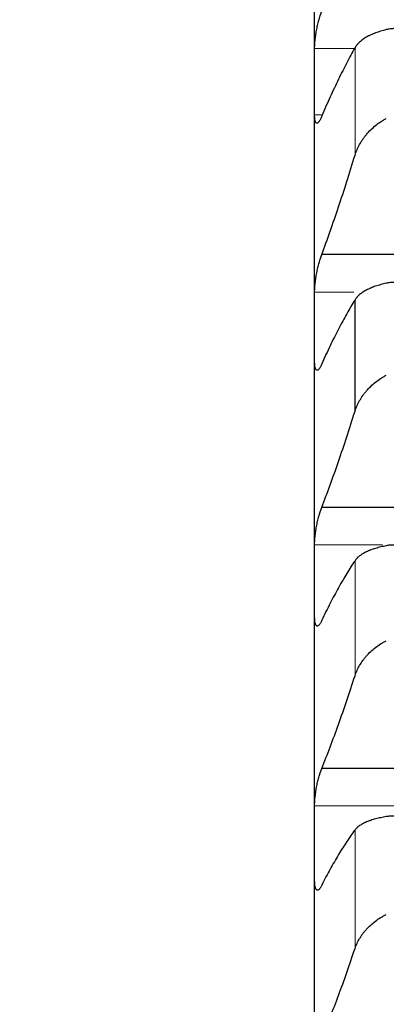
# Model space of a CAD drawing. Header units: inches. Extents: x 0 to 20790, y -12 to 14700.
# Tile 164 of 256: x 7738 to 7765, y 10302 to 10375. Entities that reach past the tile are written whole.
import ezdxf

# ---------------------------------------------------------------- set-up
doc = ezdxf.new("R2010")
doc.units = ezdxf.units.IN
doc.layers.add('1', color=7, linetype='Continuous', true_color=0xffffff)
doc.layers.add('254', color=7, linetype='Continuous', true_color=0xffffff)
doc.styles.add('latin_extended', font='simplex.shx')
doc.dimstyles.get("Standard").update_dxf_attribs({"dimtxt": 0.18, "dimasz": 0.18, "dimexe": 0.18, "dimexo": 0.0625, "dimgap": 0.09, "dimtad": 0, "dimtih": 1, "dimtoh": 1, "dimdec": 4, "dimzin": 0, "dimdsep": 46, "dimtxsty": 'Standard', "dimcen": 0.09, "dimadec": 0, "dimazin": 0, "dimtfac": 1, "dimtdec": 4, "dimtofl": 0, "dimtmove": 0, "dimatfit": 3, "dimfxl": 1, "dimtolj": 1, "dimtzin": 0, "dimarcsym": 0})

# ---------------------------------------------------------------- blocks, each defined once
blk = doc.blocks.new('_U12')
at = {"layer": '254', "color": 3, "linetype": 'Continuous', "lineweight": 13, "transparency": 16777216}
for p, q in [((1084.956, 11094.092), (1084.956, 8079.946)), ((8069.956, 9257.092), (8069.956, 8079.946)), ((1207.456, 8114.946), (7947.456, 8114.946))]:
    blk.add_line(p, q, dxfattribs=at)
at = {"layer": '254', "color": 3, "transparency": 16777216}
for points in [[(1207.456, 8135.363), (1207.456, 8094.529), (1084.956, 8114.946)], [(7947.456, 8094.529), (7947.456, 8135.363), (8069.956, 8114.946)]]:
    blk.add_solid(points, dxfattribs=at)
at = {"layer": 'Defpoints', "color": 0, "transparency": 16777216}
for p in [(1084.956, 11129.092), (8069.956, 9292.092), (8069.956, 8114.946)]:
    blk.add_point(p, dxfattribs=at)
at = {"layer": '254', "color": 2, "lineweight": 13, "transparency": 16777216, "insert": (4361.622, 8298.696), "char_height": 122.5, "attachment_point": 1, "style": 'latin_extended'}
blk.add_mtext('\\A1;6985', dxfattribs=at)

msp = doc.modelspace()

# ---------------------------------------------------------------- linework, layer by layer
at = {"layer": '1', "color": 2, "linetype": 'Continuous', "lineweight": 25}
for p, q in [((7759.956, 10370.586), (7759.956, 10388.246)), ((7759.956, 10352.241), (7759.956, 10370.586)), ((7811.418, 10357.635), (7760.493, 10357.635)), ((7762.982, 10345.913), (7762.982, 10354.255)), ((7759.956, 10333.239), (7759.956, 10352.241)), ((7811.418, 10338.713), (7760.493, 10338.713)), ((7759.956, 10313.612), (7759.956, 10333.239)), ((7811.418, 10319.157), (7760.493, 10319.157)), ((7759.956, 10293.391), (7759.956, 10313.612))]:
    msp.add_line(p, q, dxfattribs=at)
at = {"layer": '1', "color": 110, "linetype": 'Continuous', "lineweight": 13}
for p, q in [((7762.958, 10373.076), (7759.958, 10373.076)), ((7762.982, 10365.073), (7762.982, 10373.127)), ((7760.481, 10368.096), (7759.958, 10368.096)), ((7762.897, 10354.824), (7759.958, 10354.824)), ((7765.051, 10335.911), (7759.958, 10335.911)), ((7762.982, 10326.107), (7762.982, 10334.724)), ((7811.953, 10316.368), (7759.958, 10316.368)), ((7762.982, 10305.686), (7762.982, 10314.565))]:
    msp.add_line(p, q, dxfattribs=at)
at = {"layer": '1', "color": 2, "linetype": 'Continuous', "lineweight": 25}
for points, knots in [([(7759.958, 10373.076), (7759.958, 10373.125), (7759.96, 10373.225), (7759.969, 10373.387), (7759.977, 10373.502), (7759.985, 10373.591), (7759.988, 10373.621), (7759.994, 10373.682), (7759.998, 10373.712), (7760.015, 10373.866), (7760.032, 10373.992), (7760.057, 10374.154), (7760.062, 10374.186), (7760.07, 10374.235), (7760.073, 10374.252), (7760.078, 10374.285), (7760.092, 10374.366), (7760.119, 10374.513), (7760.145, 10374.642), (7760.172, 10374.77), (7760.186, 10374.834), (7760.23, 10375.024), (7760.26, 10375.146), (7760.308, 10375.322), (7760.324, 10375.379), (7760.349, 10375.463), (7760.357, 10375.491), (7760.374, 10375.546), (7760.382, 10375.573), (7760.425, 10375.704), (7760.459, 10375.802), (7760.493, 10375.892)], [0, 0, 0, 0, 0.0625, 0.125, 0.1875, 0.1875, 0.21875, 0.21875, 0.25, 0.25, 0.375, 0.375, 0.40625, 0.40625, 0.421875, 0.421875, 0.4375, 0.5, 0.5625, 0.5625, 0.625, 0.625, 0.75, 0.75, 0.8125, 0.8125, 0.84375, 0.84375, 0.875, 0.875, 1, 1, 1, 1]), ([(7765.324, 10374.48), (7765.178, 10374.445), (7765.038, 10374.408), (7764.77, 10374.327), (7764.512, 10374.24), (7764.276, 10374.142), (7764.135, 10374.077), (7764.107, 10374.064), (7764.052, 10374.037), (7764.025, 10374.023), (7763.945, 10373.982), (7763.893, 10373.954), (7763.744, 10373.868), (7763.651, 10373.808), (7763.479, 10373.684), (7763.4, 10373.62), (7763.292, 10373.52), (7763.258, 10373.487), (7763.209, 10373.435), (7763.193, 10373.417), (7763.162, 10373.382), (7763.147, 10373.365), (7763.075, 10373.275), (7763.025, 10373.202), (7762.982, 10373.127)], [0, 0, 0, 0, 0.125, 0.125, 0.25, 0.375, 0.375, 0.40625, 0.40625, 0.4375, 0.4375, 0.5, 0.5, 0.625, 0.625, 0.75, 0.75, 0.8125, 0.8125, 0.84375, 0.84375, 0.875, 0.875, 1, 1, 1, 1]), ([(7767.812, 10374.239), (7767.808, 10374.24), (7767.805, 10374.241), (7767.799, 10374.243), (7767.795, 10374.244), (7767.785, 10374.247), (7767.765, 10374.254), (7767.719, 10374.269), (7767.626, 10374.298), (7767.547, 10374.321), (7767.389, 10374.366), (7767.284, 10374.393), (7766.97, 10374.467), (7766.762, 10374.504), (7766.451, 10374.541), (7766.348, 10374.55), (7766.192, 10374.558), (7766.14, 10374.559), (7766.037, 10374.56), (7765.985, 10374.56), (7765.83, 10374.555), (7765.728, 10374.547), (7765.525, 10374.522), (7765.424, 10374.504), (7765.324, 10374.48)], [0, 0, 0, 0, 0.003906, 0.003906, 0.007812, 0.007812, 0.015625, 0.03125, 0.0625, 0.125, 0.125, 0.25, 0.25, 0.5, 0.5, 0.625, 0.625, 0.6875, 0.6875, 0.75, 0.75, 0.875, 0.875, 1, 1, 1, 1]), ([(7760.493, 10368.013), (7760.459, 10367.925), (7760.425, 10367.847), (7760.374, 10367.746), (7760.358, 10367.714), (7760.333, 10367.671), (7760.325, 10367.658), (7760.308, 10367.631), (7760.3, 10367.619), (7760.26, 10367.561), (7760.23, 10367.527), (7760.186, 10367.493), (7760.172, 10367.485), (7760.152, 10367.478), (7760.145, 10367.476), (7760.132, 10367.474), (7760.126, 10367.474), (7760.095, 10367.477), (7760.072, 10367.492), (7760.047, 10367.527), (7760.043, 10367.535), (7760.033, 10367.552), (7760.029, 10367.562), (7760.016, 10367.593), (7760.008, 10367.616), (7759.988, 10367.695), (7759.977, 10367.759), (7759.968, 10367.854), (7759.966, 10367.874), (7759.963, 10367.915), (7759.962, 10367.936), (7759.959, 10368.001), (7759.958, 10368.047), (7759.958, 10368.096)], [0, 0, 0, 0, 0.125, 0.125, 0.1875, 0.1875, 0.21875, 0.21875, 0.25, 0.25, 0.375, 0.375, 0.4375, 0.4375, 0.46875, 0.46875, 0.5, 0.5, 0.625, 0.625, 0.65625, 0.65625, 0.6875, 0.6875, 0.75, 0.75, 0.875, 0.875, 0.90625, 0.90625, 0.9375, 0.9375, 1, 1, 1, 1]), ([(7762.982, 10365.073), (7763.025, 10365.213), (7763.075, 10365.35), (7763.189, 10365.621), (7763.318, 10365.887), (7763.476, 10366.143), (7763.605, 10366.332), (7763.65, 10366.394), (7763.721, 10366.487), (7763.744, 10366.517), (7763.793, 10366.578), (7763.817, 10366.608), (7763.942, 10366.756), (7764.154, 10366.985), (7764.389, 10367.195), (7764.636, 10367.396), (7764.765, 10367.492), (7764.935, 10367.605), (7764.97, 10367.627), (7765.039, 10367.671), (7765.144, 10367.736), (7765.251, 10367.797), (7765.324, 10367.836)], [0, 0, 0, 0, 0.125, 0.125, 0.25, 0.375, 0.375, 0.4375, 0.4375, 0.46875, 0.46875, 0.5, 0.5, 0.625, 0.75, 0.75, 0.875, 0.875, 0.90625, 0.90625, 0.9375, 1, 1, 1, 1]), ([(7759.958, 10354.824), (7759.958, 10354.874), (7759.96, 10354.978), (7759.969, 10355.144), (7759.977, 10355.261), (7759.985, 10355.352), (7759.988, 10355.383), (7759.994, 10355.445), (7759.998, 10355.476), (7760.015, 10355.632), (7760.032, 10355.759), (7760.057, 10355.922), (7760.062, 10355.954), (7760.07, 10356.004), (7760.073, 10356.02), (7760.078, 10356.053), (7760.092, 10356.135), (7760.119, 10356.281), (7760.145, 10356.41), (7760.172, 10356.537), (7760.186, 10356.6), (7760.23, 10356.789), (7760.26, 10356.909), (7760.308, 10357.082), (7760.324, 10357.138), (7760.349, 10357.22), (7760.357, 10357.247), (7760.374, 10357.3), (7760.382, 10357.326), (7760.425, 10357.454), (7760.459, 10357.549), (7760.493, 10357.635)], [0, 0, 0, 0, 0.0625, 0.125, 0.1875, 0.1875, 0.21875, 0.21875, 0.25, 0.25, 0.375, 0.375, 0.40625, 0.40625, 0.421875, 0.421875, 0.4375, 0.5, 0.5625, 0.5625, 0.625, 0.625, 0.75, 0.75, 0.8125, 0.8125, 0.84375, 0.84375, 0.875, 0.875, 1, 1, 1, 1]), ([(7765.324, 10355.491), (7765.178, 10355.46), (7765.038, 10355.425), (7764.77, 10355.352), (7764.512, 10355.273), (7764.276, 10355.184), (7764.135, 10355.125), (7764.107, 10355.113), (7764.052, 10355.088), (7764.025, 10355.076), (7763.945, 10355.038), (7763.893, 10355.013), (7763.744, 10354.934), (7763.651, 10354.88), (7763.479, 10354.767), (7763.4, 10354.708), (7763.292, 10354.616), (7763.258, 10354.585), (7763.209, 10354.538), (7763.193, 10354.522), (7763.162, 10354.49), (7763.147, 10354.473), (7763.075, 10354.392), (7763.025, 10354.324), (7762.982, 10354.255)], [0, 0, 0, 0, 0.125, 0.125, 0.25, 0.375, 0.375, 0.40625, 0.40625, 0.4375, 0.4375, 0.5, 0.5, 0.625, 0.625, 0.75, 0.75, 0.8125, 0.8125, 0.84375, 0.84375, 0.875, 0.875, 1, 1, 1, 1]), ([(7767.812, 10355.205), (7767.808, 10355.206), (7767.805, 10355.207), (7767.799, 10355.209), (7767.795, 10355.21), (7767.785, 10355.214), (7767.765, 10355.22), (7767.719, 10355.236), (7767.626, 10355.266), (7767.547, 10355.29), (7767.389, 10355.337), (7767.284, 10355.366), (7766.97, 10355.445), (7766.762, 10355.486), (7766.451, 10355.529), (7766.348, 10355.539), (7766.192, 10355.55), (7766.14, 10355.553), (7766.037, 10355.556), (7765.985, 10355.556), (7765.83, 10355.555), (7765.728, 10355.549), (7765.525, 10355.528), (7765.424, 10355.513), (7765.324, 10355.491)], [0, 0, 0, 0, 0.003906, 0.003906, 0.007812, 0.007812, 0.015625, 0.03125, 0.0625, 0.125, 0.125, 0.25, 0.25, 0.5, 0.5, 0.625, 0.625, 0.6875, 0.6875, 0.75, 0.75, 0.875, 0.875, 1, 1, 1, 1]), ([(7760.493, 10349.462), (7760.459, 10349.378), (7760.425, 10349.305), (7760.374, 10349.21), (7760.358, 10349.181), (7760.333, 10349.141), (7760.325, 10349.128), (7760.308, 10349.105), (7760.3, 10349.093), (7760.26, 10349.042), (7760.23, 10349.012), (7760.186, 10348.986), (7760.172, 10348.981), (7760.152, 10348.977), (7760.145, 10348.977), (7760.132, 10348.978), (7760.126, 10348.979), (7760.095, 10348.989), (7760.072, 10349.009), (7760.047, 10349.05), (7760.043, 10349.059), (7760.033, 10349.079), (7760.029, 10349.09), (7760.016, 10349.124), (7760.008, 10349.15), (7759.988, 10349.236), (7759.977, 10349.305), (7759.968, 10349.406), (7759.966, 10349.426), (7759.963, 10349.469), (7759.962, 10349.492), (7759.959, 10349.56), (7759.958, 10349.607), (7759.958, 10349.658)], [0, 0, 0, 0, 0.125, 0.125, 0.1875, 0.1875, 0.21875, 0.21875, 0.25, 0.25, 0.375, 0.375, 0.4375, 0.4375, 0.46875, 0.46875, 0.5, 0.5, 0.625, 0.625, 0.65625, 0.65625, 0.6875, 0.6875, 0.75, 0.75, 0.875, 0.875, 0.90625, 0.90625, 0.9375, 0.9375, 1, 1, 1, 1]), ([(7762.982, 10345.913), (7763.025, 10346.049), (7763.075, 10346.183), (7763.189, 10346.447), (7763.318, 10346.706), (7763.476, 10346.956), (7763.605, 10347.14), (7763.65, 10347.201), (7763.721, 10347.291), (7763.744, 10347.321), (7763.793, 10347.38), (7763.817, 10347.41), (7763.942, 10347.555), (7764.154, 10347.778), (7764.389, 10347.983), (7764.636, 10348.179), (7764.765, 10348.273), (7764.935, 10348.383), (7764.97, 10348.405), (7765.039, 10348.448), (7765.144, 10348.511), (7765.251, 10348.571), (7765.324, 10348.609)], [0, 0, 0, 0, 0.125, 0.125, 0.25, 0.375, 0.375, 0.4375, 0.4375, 0.46875, 0.46875, 0.5, 0.5, 0.625, 0.75, 0.75, 0.875, 0.875, 0.90625, 0.90625, 0.9375, 1, 1, 1, 1]), ([(7759.958, 10335.911), (7759.958, 10335.963), (7759.96, 10336.07), (7759.969, 10336.24), (7759.977, 10336.36), (7759.985, 10336.452), (7759.988, 10336.484), (7759.994, 10336.546), (7759.998, 10336.578), (7760.015, 10336.736), (7760.032, 10336.864), (7760.057, 10337.027), (7760.062, 10337.06), (7760.07, 10337.11), (7760.073, 10337.126), (7760.078, 10337.159), (7760.092, 10337.241), (7760.119, 10337.387), (7760.145, 10337.515), (7760.172, 10337.641), (7760.186, 10337.704), (7760.23, 10337.891), (7760.26, 10338.009), (7760.308, 10338.178), (7760.324, 10338.233), (7760.349, 10338.313), (7760.357, 10338.339), (7760.374, 10338.391), (7760.382, 10338.416), (7760.425, 10338.54), (7760.459, 10338.631), (7760.493, 10338.713)], [0, 0, 0, 0, 0.0625, 0.125, 0.1875, 0.1875, 0.21875, 0.21875, 0.25, 0.25, 0.375, 0.375, 0.40625, 0.40625, 0.421875, 0.421875, 0.4375, 0.5, 0.5625, 0.5625, 0.625, 0.625, 0.75, 0.75, 0.8125, 0.8125, 0.84375, 0.84375, 0.875, 0.875, 1, 1, 1, 1]), ([(7765.324, 10335.841), (7765.178, 10335.813), (7765.038, 10335.782), (7764.77, 10335.716), (7764.512, 10335.646), (7764.276, 10335.566), (7764.135, 10335.512), (7764.107, 10335.501), (7764.052, 10335.479), (7764.025, 10335.468), (7763.945, 10335.434), (7763.893, 10335.411), (7763.744, 10335.34), (7763.651, 10335.291), (7763.479, 10335.189), (7763.4, 10335.136), (7763.292, 10335.053), (7763.258, 10335.024), (7763.209, 10334.981), (7763.193, 10334.967), (7763.162, 10334.938), (7763.147, 10334.923), (7763.075, 10334.848), (7763.025, 10334.787), (7762.982, 10334.724)], [0, 0, 0, 0, 0.125, 0.125, 0.25, 0.375, 0.375, 0.40625, 0.40625, 0.4375, 0.4375, 0.5, 0.5, 0.625, 0.625, 0.75, 0.75, 0.8125, 0.8125, 0.84375, 0.84375, 0.875, 0.875, 1, 1, 1, 1]), ([(7767.812, 10335.51), (7767.808, 10335.511), (7767.805, 10335.512), (7767.799, 10335.515), (7767.795, 10335.516), (7767.785, 10335.519), (7767.765, 10335.526), (7767.719, 10335.542), (7767.626, 10335.574), (7767.547, 10335.599), (7767.389, 10335.648), (7767.284, 10335.678), (7766.97, 10335.761), (7766.762, 10335.806), (7766.451, 10335.855), (7766.348, 10335.867), (7766.192, 10335.881), (7766.14, 10335.885), (7766.037, 10335.89), (7765.985, 10335.892), (7765.83, 10335.893), (7765.728, 10335.89), (7765.525, 10335.873), (7765.424, 10335.86), (7765.324, 10335.841)], [0, 0, 0, 0, 0.003906, 0.003906, 0.007812, 0.007812, 0.015625, 0.03125, 0.0625, 0.125, 0.125, 0.25, 0.25, 0.5, 0.5, 0.625, 0.625, 0.6875, 0.6875, 0.75, 0.75, 0.875, 0.875, 1, 1, 1, 1]), ([(7760.493, 10330.26), (7760.459, 10330.18), (7760.425, 10330.111), (7760.374, 10330.022), (7760.358, 10329.996), (7760.333, 10329.959), (7760.325, 10329.948), (7760.308, 10329.927), (7760.3, 10329.917), (7760.26, 10329.871), (7760.23, 10329.847), (7760.186, 10329.829), (7760.172, 10329.826), (7760.152, 10329.826), (7760.145, 10329.827), (7760.132, 10329.83), (7760.126, 10329.833), (7760.095, 10329.849), (7760.072, 10329.874), (7760.047, 10329.922), (7760.043, 10329.932), (7760.033, 10329.955), (7760.029, 10329.967), (7760.016, 10330.005), (7760.008, 10330.033), (7759.988, 10330.126), (7759.977, 10330.199), (7759.968, 10330.305), (7759.966, 10330.327), (7759.963, 10330.372), (7759.962, 10330.395), (7759.959, 10330.466), (7759.958, 10330.516), (7759.958, 10330.568)], [0, 0, 0, 0, 0.125, 0.125, 0.1875, 0.1875, 0.21875, 0.21875, 0.25, 0.25, 0.375, 0.375, 0.4375, 0.4375, 0.46875, 0.46875, 0.5, 0.5, 0.625, 0.625, 0.65625, 0.65625, 0.6875, 0.6875, 0.75, 0.75, 0.875, 0.875, 0.90625, 0.90625, 0.9375, 0.9375, 1, 1, 1, 1]), ([(7762.982, 10326.107), (7763.025, 10326.239), (7763.075, 10326.369), (7763.189, 10326.626), (7763.318, 10326.878), (7763.476, 10327.121), (7763.605, 10327.301), (7763.65, 10327.36), (7763.721, 10327.448), (7763.744, 10327.477), (7763.793, 10327.534), (7763.817, 10327.563), (7763.942, 10327.704), (7764.154, 10327.922), (7764.389, 10328.122), (7764.636, 10328.313), (7764.765, 10328.404), (7764.935, 10328.512), (7764.97, 10328.533), (7765.039, 10328.575), (7765.144, 10328.637), (7765.251, 10328.695), (7765.324, 10328.732)], [0, 0, 0, 0, 0.125, 0.125, 0.25, 0.375, 0.375, 0.4375, 0.4375, 0.46875, 0.46875, 0.5, 0.5, 0.625, 0.75, 0.75, 0.875, 0.875, 0.90625, 0.90625, 0.9375, 1, 1, 1, 1]), ([(7759.958, 10316.368), (7759.958, 10316.422), (7759.96, 10316.532), (7759.969, 10316.706), (7759.977, 10316.828), (7759.985, 10316.922), (7759.988, 10316.954), (7759.994, 10317.017), (7759.998, 10317.049), (7760.015, 10317.209), (7760.032, 10317.338), (7760.057, 10317.502), (7760.062, 10317.534), (7760.07, 10317.584), (7760.073, 10317.6), (7760.078, 10317.633), (7760.092, 10317.715), (7760.119, 10317.861), (7760.145, 10317.987), (7760.172, 10318.113), (7760.186, 10318.175), (7760.23, 10318.359), (7760.26, 10318.475), (7760.308, 10318.64), (7760.324, 10318.694), (7760.349, 10318.771), (7760.357, 10318.797), (7760.374, 10318.847), (7760.382, 10318.872), (7760.425, 10318.992), (7760.459, 10319.079), (7760.493, 10319.157)], [0, 0, 0, 0, 0.0625, 0.125, 0.1875, 0.1875, 0.21875, 0.21875, 0.25, 0.25, 0.375, 0.375, 0.40625, 0.40625, 0.421875, 0.421875, 0.4375, 0.5, 0.5625, 0.5625, 0.625, 0.625, 0.75, 0.75, 0.8125, 0.8125, 0.84375, 0.84375, 0.875, 0.875, 1, 1, 1, 1]), ([(7765.324, 10315.561), (7765.178, 10315.536), (7765.038, 10315.509), (7764.77, 10315.451), (7764.512, 10315.389), (7764.276, 10315.318), (7764.135, 10315.271), (7764.107, 10315.261), (7764.052, 10315.241), (7764.025, 10315.231), (7763.945, 10315.201), (7763.893, 10315.181), (7763.744, 10315.118), (7763.651, 10315.074), (7763.479, 10314.982), (7763.4, 10314.935), (7763.292, 10314.86), (7763.258, 10314.835), (7763.209, 10314.796), (7763.193, 10314.783), (7763.162, 10314.757), (7763.147, 10314.744), (7763.075, 10314.677), (7763.025, 10314.622), (7762.982, 10314.565)], [0, 0, 0, 0, 0.125, 0.125, 0.25, 0.375, 0.375, 0.40625, 0.40625, 0.4375, 0.4375, 0.5, 0.5, 0.625, 0.625, 0.75, 0.75, 0.8125, 0.8125, 0.84375, 0.84375, 0.875, 0.875, 1, 1, 1, 1]), ([(7767.812, 10315.186), (7767.808, 10315.188), (7767.805, 10315.189), (7767.799, 10315.191), (7767.795, 10315.192), (7767.785, 10315.196), (7767.765, 10315.203), (7767.719, 10315.22), (7767.626, 10315.252), (7767.547, 10315.278), (7767.389, 10315.329), (7767.284, 10315.361), (7766.97, 10315.449), (7766.762, 10315.497), (7766.451, 10315.551), (7766.348, 10315.566), (7766.192, 10315.582), (7766.14, 10315.587), (7766.037, 10315.594), (7765.985, 10315.597), (7765.83, 10315.602), (7765.728, 10315.601), (7765.525, 10315.589), (7765.424, 10315.578), (7765.324, 10315.561)], [0, 0, 0, 0, 0.003906, 0.003906, 0.007813, 0.007813, 0.015625, 0.03125, 0.0625, 0.125, 0.125, 0.25, 0.25, 0.5, 0.5, 0.625, 0.625, 0.6875, 0.6875, 0.75, 0.75, 0.875, 0.875, 1, 1, 1, 1]), ([(7760.493, 10310.437), (7760.459, 10310.361), (7760.425, 10310.296), (7760.374, 10310.215), (7760.358, 10310.19), (7760.333, 10310.158), (7760.325, 10310.148), (7760.308, 10310.129), (7760.3, 10310.12), (7760.26, 10310.081), (7760.23, 10310.061), (7760.186, 10310.051), (7760.172, 10310.05), (7760.152, 10310.055), (7760.145, 10310.057), (7760.132, 10310.063), (7760.126, 10310.066), (7760.095, 10310.089), (7760.072, 10310.12), (7760.047, 10310.174), (7760.043, 10310.185), (7760.033, 10310.21), (7760.029, 10310.223), (7760.016, 10310.265), (7760.008, 10310.295), (7759.988, 10310.395), (7759.977, 10310.473), (7759.968, 10310.584), (7759.966, 10310.607), (7759.963, 10310.654), (7759.962, 10310.678), (7759.959, 10310.751), (7759.958, 10310.803), (7759.958, 10310.856)], [0, 0, 0, 0, 0.125, 0.125, 0.1875, 0.1875, 0.21875, 0.21875, 0.25, 0.25, 0.375, 0.375, 0.4375, 0.4375, 0.46875, 0.46875, 0.5, 0.5, 0.625, 0.625, 0.65625, 0.65625, 0.6875, 0.6875, 0.75, 0.75, 0.875, 0.875, 0.90625, 0.90625, 0.9375, 0.9375, 1, 1, 1, 1]), ([(7762.982, 10305.686), (7763.025, 10305.815), (7763.075, 10305.941), (7763.189, 10306.19), (7763.318, 10306.435), (7763.476, 10306.671), (7763.605, 10306.845), (7763.65, 10306.903), (7763.721, 10306.988), (7763.744, 10307.016), (7763.793, 10307.072), (7763.817, 10307.1), (7763.942, 10307.237), (7764.154, 10307.449), (7764.389, 10307.643), (7764.636, 10307.829), (7764.765, 10307.918), (7764.935, 10308.023), (7764.97, 10308.043), (7765.039, 10308.084), (7765.144, 10308.144), (7765.251, 10308.201), (7765.324, 10308.237)], [0, 0, 0, 0, 0.125, 0.125, 0.25, 0.375, 0.375, 0.4375, 0.4375, 0.46875, 0.46875, 0.5, 0.5, 0.625, 0.75, 0.75, 0.875, 0.875, 0.90625, 0.90625, 0.9375, 1, 1, 1, 1])]:
    msp.add_open_spline(points, degree=3, knots=knots, dxfattribs=at)
for points in [[(7759.956, 10370.586), (7759.956, 10371.416), (7759.957, 10372.246), (7759.958, 10373.076)], [(7762.982, 10373.127), (7762.778, 10372.768), (7762.369, 10372.016), (7761.749, 10370.787), (7761.124, 10369.458), (7760.704, 10368.506), (7760.493, 10368.013)], [(7759.958, 10368.096), (7759.957, 10368.926), (7759.956, 10369.756), (7759.956, 10370.586)], [(7760.493, 10357.635), (7760.704, 10358.204), (7761.124, 10359.369), (7761.749, 10361.191), (7762.369, 10363.088), (7762.778, 10364.403), (7762.982, 10365.073)], [(7759.956, 10352.241), (7759.956, 10353.102), (7759.957, 10353.963), (7759.958, 10354.824)], [(7762.982, 10354.255), (7762.778, 10353.924), (7762.369, 10353.228), (7761.749, 10352.081), (7761.124, 10350.832), (7760.704, 10349.93), (7760.493, 10349.462)], [(7759.958, 10349.658), (7759.957, 10350.519), (7759.956, 10351.38), (7759.956, 10352.241)], [(7760.493, 10338.713), (7760.704, 10339.26), (7761.124, 10340.382), (7761.749, 10342.143), (7762.369, 10343.982), (7762.778, 10345.26), (7762.982, 10345.913)], [(7759.956, 10333.239), (7759.956, 10334.13), (7759.957, 10335.02), (7759.958, 10335.911)], [(7762.982, 10334.724), (7762.778, 10334.422), (7762.369, 10333.783), (7761.749, 10332.719), (7761.124, 10331.551), (7760.704, 10330.702), (7760.493, 10330.26)], [(7759.958, 10330.568), (7759.957, 10331.458), (7759.956, 10332.349), (7759.956, 10333.239)], [(7760.493, 10319.157), (7760.704, 10319.681), (7761.124, 10320.757), (7761.749, 10322.454), (7762.369, 10324.232), (7762.778, 10325.472), (7762.982, 10326.107)], [(7759.956, 10313.612), (7759.956, 10314.531), (7759.957, 10315.45), (7759.958, 10316.368)], [(7762.982, 10314.565), (7762.778, 10314.292), (7762.369, 10313.712), (7761.749, 10312.733), (7761.124, 10311.648), (7760.704, 10310.853), (7760.493, 10310.437)], [(7759.958, 10310.856), (7759.957, 10311.775), (7759.956, 10312.694), (7759.956, 10313.612)], [(7760.493, 10298.997), (7760.704, 10299.498), (7761.124, 10300.527), (7761.749, 10302.157), (7762.369, 10303.871), (7762.778, 10305.072), (7762.982, 10305.686)]]:
    msp.add_open_spline(points, degree=3, dxfattribs=at)

# ---------------------------------------------------------------- dimensions: what is measured, and where the dimension line sits
at = {"layer": '254', "color": 2, "linetype": 'Continuous', "lineweight": 13}
dim = msp.add_linear_dim(base=(8069.956, 8114.946), p1=(1084.956, 11129.092), p2=(8069.956, 9292.092), dimstyle='Standard', override={"dimscale": 35, "dimtxt": 3.5, "dimasz": 3.5, "dimexe": 1, "dimexo": 1, "dimgap": 1.75, "dimtad": 1, "dimtih": 1, "dimtoh": 0, "dimdec": 2, "dimlfac": 1, "dimzin": 8, "dimdsep": 46, "dimlunit": 2, "dimtxsty": 'latin_extended', "dimsah": 1, "dimse1": 0, "dimse2": 0, "dimsd1": 0, "dimsd2": 0, "dimclrd": 3, "dimclre": 3, "dimclrt": 2, "dimtol": 0, "dimtm": -0.1, "dimtfac": 0.714286, "dimtdec": 3, "dimtofl": 1, "dimtmove": 0, "dimtzin": 8, "dimlwd": 13, "dimlwe": 13}, dxfattribs=at)
dim.commit()
dim.dimension.update_dxf_attribs({"geometry": '_U12', "text_midpoint": (4577.456, 8114.946), "dimtype": 160})

doc.saveas('drawing.dxf')
